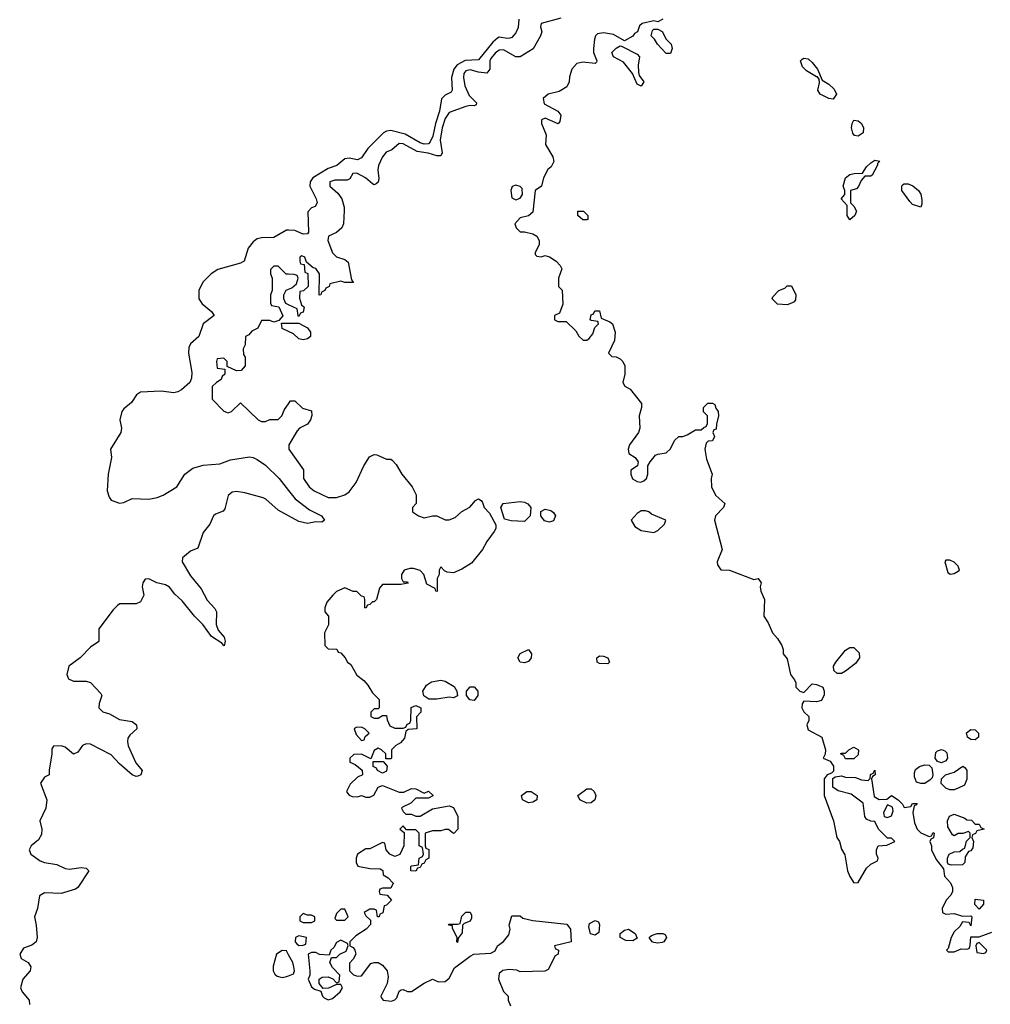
# Model space of a CAD drawing. Header units: inches. Extents: x 2601469 to 2753575, y 449403 to 582909.
# Tile 205 of 256: x 2608711 to 2613363, y 531270 to 535988. Entities that reach past the tile are written whole.
import ezdxf

# ---------------------------------------------------------------- set-up
doc = ezdxf.new("R2010")
doc.units = ezdxf.units.IN
doc.header["$MEASUREMENT"] = 0
doc.layers.add('C6503', color=7, linetype='Continuous')
doc.layers.add('C6513', color=7, linetype='Continuous')

msp = doc.modelspace()

# ---------------------------------------------------------------- linework, layer by layer
at = {"layer": 'C6503', "color": 4}
for points, elevation in [([(2610000, 534979), (2609990, 534979.6), (2609930, 534944.7), (2609870, 534942.6), (2609850, 534937.4), (2609830, 534922.9), (2609806.3, 534893.7), (2609786.8, 534830), (2609770, 534820.7), (2609660.5, 534790), (2609628.5, 534770), (2609588.9, 534730), (2609570.3, 534690), (2609570.3, 534650), (2609586.7, 534626.7), (2609630.7, 534590), (2609642.8, 534570), (2609590.6, 534530), (2609570.4, 534470), (2609530, 534434.5), (2609522.4, 534417.6), (2609520.8, 534390), (2609537, 534297), (2609534.7, 534270), (2609527.4, 534250), (2609486.4, 534213.6), (2609470, 534203.9), (2609450, 534199.3), (2609390, 534207.3), (2609290, 534203.6), (2609270.6, 534190), (2609247.2, 534152.8), (2609210, 534122.7), (2609201.6, 534110), (2609190.7, 534070), (2609199.1, 534030), (2609195.5, 534010), (2609146.8, 533930), (2609150.7, 533890), (2609136, 533810), (2609131, 533730), (2609139.8, 533699.8), (2609150, 533686), (2609190, 533670.8), (2609210, 533674.8), (2609250, 533694), (2609330, 533690.6), (2609370, 533698), (2609399, 533710), (2609465.2, 533750), (2609502.9, 533810), (2609541.8, 533838.2), (2609590, 533853.4), (2609670, 533860.4), (2609721.3, 533878.7), (2609812.5, 533892.5), (2609830.4, 533890.4), (2609850, 533880.7), (2609890, 533853.4), (2609954.4, 533790), (2610000, 533732)], 24), ([(2610000, 534768.1), (2609988.4, 534768.4), (2609950, 534806), (2609930, 534806), (2609914, 534790), (2609914, 534770), (2609922, 534750), (2609922, 534690), (2609914, 534670), (2609914, 534630), (2609918, 534618), (2609952.7, 534612.7), (2609972, 534568), (2609954, 534546), (2609930, 534538), (2609910, 534546), (2609870, 534546), (2609852, 534510), (2609824.5, 534495.5), (2609810, 534478), (2609794, 534470), (2609792, 534430), (2609782, 534410), (2609783.6, 534383.6), (2609792, 534370), (2609792, 534330), (2609772.7, 534307.3), (2609750, 534306), (2609706, 534326), (2609706, 534350), (2609690, 534366), (2609658, 534362), (2609654, 534350), (2609658, 534318), (2609694, 534314), (2609694, 534290), (2609682, 534278), (2609676.9, 534263.1), (2609654, 534250), (2609634, 534230), (2609634, 534170), (2609690, 534112), (2609710, 534104.7), (2609726, 534110), (2609770, 534152), (2609854, 534070), (2609870, 534062), (2609890, 534062), (2609910, 534072), (2609950, 534072), (2609968, 534090), (2609980.2, 534119.8), (2610000, 534147.8)], 28), ([(2610000, 534621.5), (2609987.3, 534627.3), (2609978, 534650), (2609978, 534670), (2609988.9, 534691.1), (2610000, 534696.2)], 28), ([(2610000, 534494.1), (2609968.9, 534508.9), (2609966, 534534), (2610000, 534534)], 28), ([(2610000, 533611), (2609950, 533638), (2609891, 533691), (2609877.5, 533697.5), (2609790, 533720.7), (2609750, 533727), (2609730, 533723.7), (2609710, 533708.7), (2609695.3, 533644.7), (2609686.4, 533633.6), (2609650, 533619), (2609641, 533610), (2609622.8, 533570), (2609591.3, 533530), (2609564.7, 533455.3), (2609530, 533442), (2609491, 533409), (2609490.8, 533390), (2609530, 533322.8), (2609580.9, 533260.9), (2609610, 533206.8), (2609646.4, 533166.4), (2609654, 533150), (2609653, 533090), (2609662.8, 533062.8), (2609690.7, 533030), (2609696, 533010), (2609691.6, 532988.4), (2609680.4, 533000.4), (2609630, 533033.2), (2609589.3, 533090), (2609549.6, 533129.6), (2609490, 533202.7), (2609454.9, 533234.9), (2609430, 533269), (2609410, 533279.3), (2609369.3, 533289.3), (2609330, 533308), (2609312.7, 533307.3), (2609302, 533290), (2609298, 533270), (2609306, 533230), (2609290, 533198), (2609270, 533188.7), (2609191.6, 533188.4), (2609179.6, 533180.4), (2609159.6, 533160.4), (2609091.3, 533070), (2609090.8, 533009.2), (2609050, 532982), (2609002, 532930), (2608946.8, 532890), (2608938, 532850), (2608944.7, 532830), (2608970, 532818), (2609030, 532818), (2609050, 532812), (2609099.8, 532759.8), (2609104.7, 532750), (2609091.6, 532711.6), (2609091.3, 532690), (2609110, 532671.3), (2609142, 532662), (2609190, 532634.8), (2609250, 532624.7), (2609271.3, 532610), (2609272, 532590), (2609239.6, 532560.4), (2609230, 532546), (2609227.3, 532530), (2609231.6, 532508.4), (2609267.3, 532427.3), (2609298, 532390), (2609292, 532370), (2609277.3, 532362.7), (2609270, 532361.2), (2609250, 532369.2), (2609190, 532422.7), (2609150, 532466), (2609050, 532517.2), (2609030, 532519), (2609012, 532510), (2608990, 532478), (2608970, 532468.7), (2608930, 532502), (2608910, 532508.7), (2608872.7, 532507.3), (2608865.4, 532494.6), (2608866, 532470), (2608852, 532392), (2608852, 532370), (2608830, 532358), (2608811.3, 532330), (2608841, 532250), (2608836, 532210), (2608807.3, 532150), (2608817.3, 532110), (2608816.3, 532083.7), (2608801.4, 532058.6), (2608766, 532030), (2608756, 532010), (2608764.7, 531990), (2608810, 531958), (2608830, 531950.5), (2608890, 531940.7), (2608930, 531920.7), (2608950, 531917.3), (2609005.4, 531925.4), (2609030, 531922), (2609042, 531910), (2608990.7, 531830), (2608978.7, 531821.3), (2608910, 531802), (2608830, 531805.2), (2608806, 531790), (2608796, 531730), (2608782.8, 531690), (2608791.1, 531648.9), (2608794.8, 531590), (2608790.8, 531570), (2608770, 531553.2), (2608730, 531539), (2608711.3, 531510), (2608718, 531490), (2608751.3, 531470), (2608764.7, 531450), (2608761, 531430), (2608726.8, 531390), (2608716, 531350), (2608722.8, 531330), (2608756, 531290), (2608758.8, 531270)], 24), ([(2610000, 531508.1), (2609990, 531526), (2609970, 531528), (2609942, 531510), (2609926.8, 531453.2), (2609926.8, 531430), (2609934, 531414), (2609944.9, 531404.9), (2609970, 531399.1), (2609990, 531402.8), (2610000, 531407)], 28)]:
    msp.add_lwpolyline(points, dxfattribs=dict(at, elevation=elevation))
at = {"layer": 'C6513', "color": 4}
for points, elevation in [([(2611305.2, 535994.8), (2611211.3, 535970), (2611207.1, 535952.9), (2611213.4, 535930), (2611207.7, 535910), (2611172.1, 535847.9), (2611110, 535809.5), (2611090, 535809.6), (2611030, 535843.5), (2611010, 535842), (2610990, 535828), (2610970, 535802), (2610964.4, 535790), (2610964.4, 535750), (2610950, 535732), (2610910, 535736), (2610870, 535747.8), (2610850, 535742.9), (2610840.3, 535730), (2610838, 535710), (2610844.6, 535670), (2610864.8, 535624.8), (2610901, 535590), (2610899.8, 535580.2), (2610890, 535575.3), (2610870, 535577.2), (2610850, 535572.3), (2610770, 535542.9), (2610750, 535514), (2610736.5, 535470), (2610727.2, 535410), (2610735.5, 535350), (2610730, 535335.3), (2610710, 535335.6), (2610668.7, 535348.7), (2610616.8, 535356.8), (2610550, 535393), (2610530, 535394.5), (2610495.6, 535364.4), (2610467.7, 535352.3), (2610450.6, 535330), (2610430.6, 535289.4), (2610428.2, 535268.2), (2610432.8, 535227.2), (2610430, 535208.7), (2610419.1, 535200.9), (2610410, 535197.2), (2610401.5, 535201.5), (2610369, 535230), (2610328, 535252), (2610308.5, 535251.5), (2610294.4, 535225.6), (2610281, 535219), (2610221.4, 535218.6), (2610198, 535210), (2610198, 535190), (2610235.9, 535155.9), (2610256, 535130), (2610266.8, 535090), (2610266.4, 535073.6), (2610262.8, 535010), (2610256, 534990), (2610230, 534968.7), (2610192, 534950), (2610188, 534930), (2610211, 534870), (2610230, 534851), (2610270, 534838), (2610286, 534826), (2610302, 534742), (2610311.3, 534728.7), (2610270, 534728.7), (2610250, 534735.3), (2610198, 534722), (2610194, 534710), (2610178, 534702), (2610174, 534690), (2610158, 534682), (2610154, 534670), (2610147.3, 534667.3), (2610148, 534770), (2610130, 534795.3), (2610118, 534798), (2610086, 534826), (2610078, 534850), (2610063.6, 534856.4), (2610054, 534850), (2610054, 534830), (2610058, 534818), (2610074, 534814), (2610078, 534778), (2610092, 534772), (2610094, 534710), (2610071.6, 534688.4), (2610054, 534686), (2610052.7, 534652.7), (2610062, 534622), (2610074, 534610), (2610070, 534586), (2610058, 534582), (2610050, 534566), (2610046, 534570), (2610042, 534602), (2610000, 534621.5)], 28), ([(2611104.4, 535990), (2611100.5, 535950), (2611090, 535925.2), (2611070, 535902.7), (2611060.5, 535899.5), (2611050, 535897), (2611010, 535903.6), (2611000.9, 535899.1), (2610979.4, 535880.6), (2610910, 535795.1), (2610847.2, 535792.8), (2610808.3, 535771.7), (2610791.8, 535750), (2610781.3, 535710), (2610784, 535650), (2610779.3, 535640.7), (2610750, 535626.6), (2610732.3, 535607.7), (2610723.6, 535550), (2610703.9, 535490), (2610692.2, 535430), (2610678.2, 535401.8), (2610670, 535393.6), (2610650, 535391.3), (2610630, 535397.7), (2610558.5, 535438.5), (2610490, 535456), (2610470, 535454.3), (2610455.3, 535444.8), (2610380.5, 535370), (2610350, 535325.2), (2610330, 535316.2), (2610290, 535324), (2610270, 535320.5), (2610231.1, 535288.9), (2610190, 535275.1), (2610116.5, 535230), (2610103.1, 535210), (2610102.6, 535190), (2610132.4, 535130), (2610136.3, 535110), (2610127.3, 535092.7), (2610110, 535086), (2610092.8, 535067.2), (2610095.5, 534970), (2610090, 534961.2), (2610070, 534959.5), (2610030, 534977), (2610000, 534979)], 24), ([(2611794, 535990), (2611770, 535978), (2611750, 535982), (2611694, 535970), (2611682, 535958), (2611672, 535930), (2611658, 535922), (2611650, 535908.7), (2611610, 535886), (2611557.2, 535917.2), (2611510, 535925.2), (2611480.7, 535919.3), (2611471.3, 535910), (2611466.4, 535893.6), (2611461, 535850), (2611461, 535830), (2611478, 535790), (2611476, 535784), (2611470, 535778), (2611410, 535784), (2611382, 535778), (2611358, 535750), (2611346.4, 535713.6), (2611344.7, 535690), (2611334.4, 535665.6), (2611296.7, 535643.3), (2611244.7, 535630), (2611221, 535610), (2611224.5, 535584.5), (2611291.3, 535550), (2611304.7, 535530), (2611299.6, 535500.4), (2611292, 535488), (2611230, 535515.3), (2611212.7, 535507.3), (2611212, 535490), (2611235.3, 535435.3), (2611231, 535390), (2611266, 535330), (2611271.1, 535308.9), (2611258, 535282), (2611242, 535270), (2611222, 535230), (2611212, 535190), (2611182, 535170), (2611170, 535066), (2611150, 535048), (2611110, 535038), (2611084.7, 535010), (2611091.3, 534990), (2611110, 534971.3), (2611130, 534971), (2611170, 534961), (2611190.7, 534950.7), (2611201, 534930), (2611201, 534910), (2611182, 534870), (2611182, 534862), (2611190, 534854), (2611210, 534852), (2611230, 534858), (2611250, 534851), (2611282, 534830), (2611302, 534810), (2611310, 534794), (2611294, 534750), (2611294, 534710), (2611312, 534692), (2611315.3, 534624.7), (2611298, 534582), (2611274, 534570), (2611274, 534550), (2611290, 534542), (2611330, 534542), (2611376.9, 534496.9), (2611391.6, 534471.6), (2611412.7, 534452.7), (2611430, 534452), (2611440.4, 534459.6), (2611458, 534482), (2611467.3, 534512.7), (2611486, 534530), (2611482, 534542), (2611450, 534546), (2611446, 534550), (2611450, 534574), (2611462, 534578), (2611468, 534592), (2611490, 534592), (2611498, 534558), (2611539.8, 534539.8), (2611552, 534530), (2611564.7, 534490), (2611562, 534450), (2611534, 534390), (2611550, 534374), (2611570, 534372), (2611590, 534362), (2611602, 534350), (2611611, 534330), (2611611, 534290), (2611602, 534250), (2611611.6, 534231.6), (2611638, 534218), (2611691.6, 534148.4), (2611692, 534130), (2611681, 534090), (2611684, 534030), (2611677.3, 534010), (2611633.4, 533950), (2611627.3, 533930), (2611631.3, 533910), (2611661, 533890), (2611676, 533870), (2611672, 533850), (2611641, 533830), (2611640.7, 533810), (2611647.9, 533787.9), (2611670, 533774.8), (2611688.9, 533771.1), (2611702, 533778), (2611715.3, 533790), (2611722, 533810), (2611722, 533850), (2611732.7, 533870), (2611759, 533901), (2611770, 533906.8), (2611810, 533912), (2611830, 533931.3), (2611850, 533971.3), (2611870, 533991.3), (2611890, 533991.3), (2611910, 533998), (2611950, 534022), (2611978, 534022), (2611990, 534034), (2612002, 534038), (2612007.3, 534052.7), (2612008, 534090), (2611989, 534109), (2611989, 534130), (2612010, 534150.7), (2612031.1, 534151.1), (2612043.6, 534143.6), (2612047.1, 534127.1), (2612058.8, 534110), (2612061, 534090), (2612051, 534050), (2612050, 534026), (2612038, 534022), (2612034, 534010), (2612042, 533990), (2612032, 533970), (2612011.3, 533968.7), (2612001, 533959), (2611994.8, 533930), (2612002.5, 533882.5), (2612031, 533810), (2612024.7, 533790), (2612027.5, 533747.5), (2612047.7, 533707.7), (2612090.8, 533670), (2612084, 533650), (2612046, 533610), (2612041, 533590), (2612078, 533450), (2612054.8, 533390), (2612056, 533376), (2612071.3, 533351.3), (2612114, 533350), (2612230, 533306), (2612251.3, 533310), (2612264.7, 533290), (2612260.7, 533270), (2612262.8, 533250), (2612281, 533210), (2612278, 533130), (2612298.5, 533098.5), (2612318.8, 533050), (2612343.5, 533023.5), (2612364.7, 532990), (2612371.3, 532970), (2612371.3, 532950), (2612390, 532924.7), (2612406, 532850), (2612425.4, 532825.4), (2612431, 532811), (2612431.3, 532790), (2612450, 532771.3), (2612470, 532764.7), (2612510, 532805.5), (2612530, 532803.1), (2612560.7, 532790), (2612567.7, 532770), (2612567.1, 532752.9), (2612554.8, 532725.2), (2612530, 532719), (2612470, 532722), (2612461, 532710), (2612460.7, 532690), (2612470, 532671.3), (2612494, 532650), (2612494, 532630), (2612484.7, 532610), (2612490, 532584.7), (2612556, 532550), (2612574, 532490), (2612571.6, 532468.4), (2612562, 532450), (2612595.3, 532435.3), (2612611.6, 532411.6), (2612612, 532388), (2612602, 532378), (2612582, 532370), (2612567.3, 532350), (2612567.3, 532270), (2612611.3, 532150), (2612627.7, 532070), (2612641, 532050), (2612650, 532014), (2612666.4, 531986.4), (2612678.8, 531910), (2612690, 531882), (2612710, 531852), (2612730, 531854), (2612770, 531922), (2612790, 531942), (2612822, 531958), (2612826, 531970), (2612818, 531990), (2612818, 532010), (2612826, 532030), (2612867.3, 532032.7), (2612906, 532050), (2612890, 532066), (2612870, 532066), (2612828, 532110), (2612810, 532146), (2612790, 532148), (2612770, 532158), (2612762, 532170), (2612754.6, 532234.6), (2612696.5, 532276.5), (2612633.6, 532293.6), (2612608, 532310), (2612608, 532352), (2612620.4, 532359.6), (2612650, 532364.7), (2612670, 532358), (2612716.9, 532356.9), (2612745.4, 532345.4), (2612778, 532342), (2612787.3, 532352.7), (2612788.4, 532371.6), (2612802, 532378), (2612810, 532392), (2612812, 532370), (2612798, 532362), (2612794, 532350), (2612806, 532266), (2612830, 532252), (2612867.3, 532252.7), (2612890, 532271), (2612922, 532250), (2612942, 532230), (2612950, 532214), (2612982, 532218), (2612990, 532232), (2613012.7, 532232.7), (2613010, 532226), (2612998, 532222), (2612992, 532190), (2612999.6, 532139.6), (2613012, 532110), (2613030, 532092), (2613070, 532074), (2613082, 532078), (2613090, 532094), (2613094, 532090), (2613091.6, 532068.4), (2613078, 532062), (2613074, 532050), (2613082, 532030), (2613082, 532010), (2613103.6, 531963.6), (2613139.6, 531919.6), (2613143.6, 531883.6), (2613172.7, 531852.7), (2613182, 531830), (2613182, 531810), (2613174, 531794), (2613152, 531770), (2613132, 531730), (2613134, 531710), (2613150, 531702), (2613190, 531706), (2613230, 531692), (2613270, 531694), (2613274, 531690), (2613270, 531646), (2613262, 531662), (2613230, 531666), (2613216.9, 531643.1), (2613190, 531618), (2613176, 531590), (2613162, 531538), (2613154, 531530), (2613162, 531522), (2613190, 531522), (2613223.1, 531536.9), (2613250, 531534), (2613262, 531538), (2613267.3, 531552.7), (2613270, 531594), (2613310, 531594), (2613370, 531616)], 32), ([(2610000, 534696.2), (2610016.4, 534703.6), (2610038, 534722), (2610046, 534750), (2610042, 534762), (2610027.3, 534767.3), (2610000, 534768.1)], 28), ([(2610000, 534534), (2610050, 534534), (2610090, 534511.3), (2610104.7, 534490), (2610104.7, 534470), (2610090, 534459), (2610070, 534454), (2610050, 534459), (2610023.1, 534483.1), (2610000, 534494.1)], 28), ([(2610000, 534147.8), (2610010, 534162), (2610030, 534162), (2610066.4, 534126.4), (2610110, 534114), (2610111.6, 534091.6), (2610104.7, 534070), (2610090.7, 534049.3), (2610052, 534030), (2610041.4, 534018.6), (2610001, 533950), (2610001, 533930), (2610070.8, 533830.8), (2610072, 533790), (2610098, 533750), (2610122, 533730), (2610190, 533698.8), (2610230, 533698.8), (2610270, 533711), (2610290, 533726), (2610324, 533770), (2610361.2, 533850), (2610387.2, 533892.8), (2610410, 533904.7), (2610423.6, 533903.6), (2610470, 533882), (2610490, 533882), (2610496.9, 533876.9), (2610516, 533856), (2610542.8, 533810), (2610592, 533750), (2610612, 533712), (2610612, 533670), (2610594, 533650), (2610594, 533630), (2610622, 533610), (2610650, 533601), (2610689.1, 533610.9), (2610710, 533611), (2610750, 533590.8), (2610770, 533590.7), (2610798, 533602), (2610830, 533632), (2610868.4, 533651.6), (2610896.4, 533683.6), (2610910, 533691.3), (2610923.6, 533683.6), (2610930, 533674), (2610938, 533650), (2610963.5, 533623.5), (2610992.7, 533567.3), (2610994, 533550), (2610984.9, 533535.1), (2610950, 533488), (2610930, 533448.7), (2610876.3, 533383.7), (2610830, 533355.3), (2610790, 533338), (2610760.4, 533340.4), (2610747.3, 533347.3), (2610730, 533366), (2610722, 533350), (2610722, 533330), (2610712, 533310), (2610711.6, 533248.4), (2610706, 533250), (2610702, 533262), (2610663.1, 533283.1), (2610648, 533330), (2610630, 533348), (2610598, 533358), (2610582, 533358), (2610554, 533350), (2610542, 533330), (2610542, 533310), (2610550, 533294), (2610570, 533294), (2610572.7, 533287.3), (2610538, 533282), (2610450, 533282), (2610435.3, 533264.7), (2610422, 533210), (2610410, 533198), (2610402, 533198), (2610390, 533186), (2610378, 533182), (2610370, 533168), (2610366, 533170), (2610366, 533210), (2610362, 533222), (2610350, 533226), (2610327.3, 533247.3), (2610310, 533248), (2610270, 533266), (2610230, 533248), (2610212, 533230), (2610183.6, 533196.4), (2610174, 533170), (2610174, 533150), (2610192, 533130), (2610191.6, 533088.4), (2610172, 533050), (2610174, 532990), (2610190, 532974), (2610232, 532972), (2610238, 532958), (2610250, 532954), (2610272, 532930), (2610282, 532910), (2610298.8, 532898.8), (2610326.8, 532846.8), (2610361.4, 532821.4), (2610379.8, 532799.8), (2610402, 532762), (2610434, 532730), (2610434, 532690), (2610430, 532686), (2610410, 532686), (2610394, 532670), (2610394, 532650), (2610410, 532642), (2610430, 532642), (2610450, 532654), (2610470, 532654), (2610472.7, 532632.7), (2610484.7, 532604.7), (2610510, 532594), (2610550, 532594), (2610562, 532598), (2610568, 532612), (2610582, 532618), (2610586, 532630), (2610587.3, 532692.7), (2610610, 532702), (2610634, 532690), (2610634, 532670), (2610612.7, 532647.3), (2610614, 532590), (2610572.7, 532587.3), (2610562, 532578), (2610555.3, 532544.7), (2610536.9, 532523.1), (2610514, 532510), (2610494, 532490), (2610494, 532450), (2610490, 532446), (2610466, 532446), (2610466, 532470), (2610446, 532490), (2610430, 532498), (2610410, 532486), (2610394, 532446), (2610350, 532468), (2610312.7, 532467.3), (2610294, 532450), (2610294, 532430), (2610319.8, 532419.8), (2610352.7, 532392.7), (2610354, 532370), (2610330, 532358), (2610295.3, 532324.7), (2610278, 532290), (2610282, 532282), (2610290, 532272), (2610305.4, 532265.4), (2610330, 532264.7), (2610350, 532271.3), (2610370, 532262), (2610390, 532262), (2610408.4, 532271.6), (2610429.2, 532310.8), (2610450, 532318), (2610530, 532286), (2610553.2, 532286.8), (2610590, 532304.7), (2610610, 532302), (2610650, 532282), (2610671.3, 532291.3), (2610692, 532272), (2610691.1, 532268.9), (2610670, 532258), (2610610, 532258), (2610585.4, 532234.6), (2610545.4, 532214.6), (2610542, 532210), (2610550, 532194), (2610562, 532182), (2610590, 532182), (2610610, 532172), (2610630, 532171.3), (2610690, 532206.8), (2610770, 532222), (2610790, 532214), (2610811, 532170), (2610812, 532110), (2610794, 532090), (2610790, 532088), (2610767.3, 532107.3), (2610750, 532108), (2610730, 532102), (2610690, 532102), (2610654, 532090), (2610654, 532030), (2610658, 532018), (2610671.6, 532011.6), (2610672, 531970), (2610658, 531962), (2610650, 531946), (2610638, 531942), (2610630, 531926), (2610618, 531922), (2610610, 531908), (2610586, 531910), (2610586, 531930), (2610590, 531934), (2610622, 531938), (2610626, 531970), (2610642, 531978), (2610646, 531990), (2610642, 532022), (2610626, 532030), (2610626, 532090), (2610610, 532106), (2610566, 532106), (2610550, 532126), (2610534, 532110), (2610554, 532094), (2610552, 532030), (2610532.7, 531987.3), (2610510, 531978), (2610486, 531990), (2610468, 532010), (2610462, 532042), (2610450, 532046), (2610390, 532015.3), (2610370, 532015.3), (2610331.1, 531988.9), (2610324.7, 531970), (2610324.7, 531950), (2610331.6, 531931.6), (2610390, 531921), (2610439.6, 531919.6), (2610451.6, 531911.6), (2610454, 531890), (2610476.9, 531876.9), (2610502, 531850), (2610490, 531826), (2610450, 531826), (2610438, 531822), (2610434, 531810), (2610438, 531798), (2610472.7, 531792.7), (2610494, 531770), (2610470, 531746), (2610458, 531742), (2610451.6, 531708.4), (2610438, 531702), (2610434, 531690), (2610426, 531690), (2610422, 531722), (2610410, 531726), (2610390, 531726), (2610362, 531710), (2610370, 531694), (2610392.7, 531672.7), (2610392, 531652), (2610372, 531630), (2610322, 531598), (2610294, 531570), (2610294, 531550), (2610310, 531542), (2610318, 531530), (2610322, 531510), (2610310, 531486), (2610292.7, 531467.3), (2610292, 531430), (2610311.1, 531411.1), (2610330, 531404.7), (2610350, 531406), (2610394.6, 531465.4), (2610410, 531471.3), (2610430, 531471.3), (2610450, 531458), (2610472, 531430), (2610478, 531402), (2610472, 531370), (2610442, 531310), (2610443.6, 531303.6), (2610454, 531290), (2610494, 531286), (2610508.9, 531291.1), (2610519, 531301), (2610530, 531334), (2610540.4, 531339.6), (2610550, 531342), (2610570, 531332), (2610590, 531332), (2610650, 531371.3), (2610690, 531391.3), (2610718.8, 531378.8), (2610750, 531379.1), (2610770, 531396), (2610795.6, 531444.4), (2610870, 531501), (2610888, 531510), (2610970, 531514.8), (2610990, 531526), (2611002, 531550), (2611030, 531571.3), (2611056.5, 531603.5), (2611062, 531630), (2611058, 531650), (2611070, 531694), (2611110, 531694), (2611123.6, 531683.6), (2611170, 531672), (2611334.4, 531654.4), (2611351, 531630), (2611354, 531570), (2611274, 531550), (2611278, 531538), (2611294, 531530), (2611292, 531510), (2611278, 531502), (2611243.6, 531436.4), (2611228.4, 531428.4), (2611110, 531426), (2611094.6, 531434.6), (2611056.5, 531436.5), (2611027.3, 531432.7), (2611010, 531418), (2611005.5, 531390), (2611030, 531331.3), (2611052, 531310), (2611052, 531290), (2611063.6, 531263.6)], 28), ([(2610000, 533732), (2610031.7, 533691.7), (2610099.9, 533639.9), (2610158, 533610), (2610172, 533590), (2610159.8, 533580.2), (2610130, 533581.2), (2610090, 533574), (2610050, 533584), (2610000, 533611)], 24), ([(2610000, 531407), (2610023.1, 531416.9), (2610029, 531430), (2610026, 531450), (2610021.2, 531470), (2610000, 531508.1)], 28)]:
    msp.add_lwpolyline(points, dxfattribs=dict(at, elevation=elevation))
for points, elevation in [([(2611810, 535826), (2611768, 535870), (2611754.6, 535894.6), (2611738, 535910), (2611744, 535936), (2611750, 535942), (2611770, 535942), (2611791.1, 535931.1), (2611810, 535894), (2611834, 535870), (2611838, 535850), (2611830, 535826)], 32), ([(2611690, 535668.7), (2611670, 535678), (2611648.7, 535730), (2611604.7, 535784.7), (2611558, 535810), (2611549, 535830), (2611570, 535851.3), (2611590, 535862), (2611599.6, 535859.6), (2611670, 535822), (2611682, 535810), (2611676, 535770), (2611676.9, 535736.9), (2611681, 535721), (2611702, 535690)], 32), ([(2612610, 535607.6), (2612589.6, 535609.6), (2612548, 535630), (2612537.2, 535650), (2612544.7, 535684.7), (2612543.1, 535703.1), (2612534.6, 535714.6), (2612530, 535713.2), (2612482.4, 535742.4), (2612462.5, 535762.5), (2612453.2, 535790), (2612461.2, 535798.8), (2612470, 535804), (2612490, 535799.3), (2612510, 535783), (2612535.8, 535750), (2612558, 535698), (2612590, 535679.5), (2612614.2, 535654.2), (2612626.4, 535630)], 32), ([(2612730, 535429), (2612713.2, 535433.2), (2612704.1, 535444.1), (2612698, 535470), (2612700.9, 535490), (2612710, 535506), (2612730, 535503.8), (2612745.5, 535490), (2612754.9, 535470), (2612754.4, 535445.6)], 32), ([(2612690, 535028), (2612678, 535050), (2612678, 535098), (2612648.7, 535128.7), (2612666, 535150), (2612666, 535170), (2612658, 535190), (2612668.7, 535230), (2612690, 535246), (2612711.1, 535251.1), (2612750, 535252), (2612770, 535282), (2612790, 535302), (2612810, 535314), (2612834, 535310), (2612822, 535298), (2612822, 535290), (2612796.9, 535243.1), (2612790, 535238), (2612762, 535238), (2612743.6, 535216.4), (2612732, 535188), (2612722, 535178), (2612694, 535170), (2612694, 535110), (2612710, 535094), (2612722, 535070), (2612714, 535050)], 32), ([(2611090, 535195.3), (2611071.6, 535188.4), (2611064.7, 535170), (2611070, 535134), (2611090, 535124.7), (2611110, 535132), (2611122, 535150), (2611119, 535179), (2611110, 535188)], 32), ([(2613030, 535088.7), (2612990, 535102), (2612977, 535117), (2612939, 535170), (2612939, 535190), (2612943.2, 535196.8), (2612950, 535201), (2612970, 535200.5), (2612991.5, 535191.5), (2613019.5, 535170), (2613031, 535151), (2613035.3, 535124.7), (2613035.9, 535104.1)], 32), ([(2611430, 535028), (2611410, 535028.7), (2611386, 535050), (2611386, 535070), (2611414, 535070), (2611434, 535050), (2611434, 535030)], 32), ([(2612390, 534622), (2612344, 534624), (2612318, 534650), (2612320.4, 534659.6), (2612349.1, 534690.9), (2612379, 534701), (2612390, 534712), (2612410, 534712), (2612431.3, 534670), (2612430, 534646), (2612423.6, 534636.4), (2612410, 534628.7)], 32), ([(2611130, 533583.7), (2611066.3, 533586.3), (2611034.6, 533594.6), (2611018, 533650), (2611028, 533670), (2611110, 533678.8), (2611130, 533676), (2611147.3, 533667.3), (2611161, 533650), (2611157.3, 533610)], 28), ([(2611250, 533580.5), (2611226.7, 533586.7), (2611209.2, 533610), (2611209, 533631), (2611230, 533642.8), (2611256.7, 533636.7), (2611270, 533626.8), (2611279.3, 533610), (2611270, 533587.3)], 28), ([(2611710, 533635.3), (2611690, 533634), (2611670, 533622), (2611642, 533590), (2611659.8, 533559.8), (2611690, 533541), (2611750, 533531.3), (2611770, 533541), (2611802, 533570), (2611808, 533590), (2611739, 533619), (2611726, 533630)], 32), ([(2613170, 533399), (2613150, 533398), (2613146, 533390), (2613159.6, 533339.6), (2613171.3, 533331.3), (2613190, 533334.8), (2613210, 533346), (2613215.3, 533350), (2613209, 533370), (2613190, 533389)], 36), ([(2611130, 532906.6), (2611109.5, 532909.5), (2611099, 532930), (2611109.6, 532950.4), (2611150, 532970.7), (2611164, 532950), (2611162, 532930), (2611150, 532913.2)], 28), ([(2612650, 532855.1), (2612630, 532856), (2612613.2, 532870), (2612612.3, 532890), (2612622.7, 532910), (2612670, 532967.3), (2612690, 532979.1), (2612710, 532979.1), (2612734.6, 532954.6), (2612736.3, 532930), (2612717.3, 532902.7), (2612670, 532866)], 32), ([(2611530, 532901.2), (2611490, 532903.7), (2611479, 532910), (2611477.2, 532930), (2611490, 532939.1), (2611510, 532938), (2611530, 532930.5), (2611538.8, 532910)], 28), ([(2610790, 532739), (2610770, 532741.2), (2610710, 532732), (2610672.9, 532732.9), (2610648.9, 532748.9), (2610644, 532770), (2610661.2, 532798.8), (2610685.4, 532814.6), (2610730, 532824), (2610750, 532818.8), (2610793.4, 532793.4), (2610806, 532770), (2610810, 532748)], 28), ([(2610890, 532725.2), (2610869.4, 532729.4), (2610852.7, 532750), (2610852.7, 532770), (2610870, 532790.8), (2610890, 532790.7), (2610907.7, 532770), (2610907.7, 532750)], 28), ([(2610350, 532598), (2610323.6, 532596.4), (2610314, 532590), (2610323.6, 532563.6), (2610350, 532534), (2610362, 532538), (2610367.3, 532552.7), (2610386, 532570), (2610366, 532590)], 28), ([(2613290, 532537.2), (2613270, 532539.3), (2613254, 532550), (2613249.5, 532570.5), (2613270, 532586.8), (2613290, 532586), (2613306, 532570), (2613306, 532550)], 32), ([(2612670, 532446), (2612662, 532462), (2612646, 532470), (2612650, 532474), (2612670, 532474), (2612686, 532490), (2612710, 532502), (2612732, 532490), (2612730, 532466), (2612710, 532446)], 32), ([(2613130, 532426.6), (2613110, 532433.2), (2613099.5, 532450), (2613103, 532477), (2613110, 532484), (2613130, 532490.6), (2613145.2, 532485.2), (2613154.6, 532474.6), (2613158, 532450), (2613150, 532437.2)], 32), ([(2610450, 532378), (2610426, 532390), (2610422, 532402), (2610406, 532410), (2610406, 532434), (2610454, 532434), (2610472, 532412), (2610470, 532388)], 28), ([(2613030, 532328.7), (2613010, 532335.3), (2613000.1, 532360.1), (2613000.1, 532379.9), (2613005.4, 532394.6), (2613024, 532410), (2613050, 532418.4), (2613070, 532416.3), (2613083.4, 532403.4), (2613087.7, 532370), (2613084, 532356), (2613074.8, 532345.2), (2613050, 532328.7)], 32), ([(2613170, 532298), (2613150, 532306), (2613128.4, 532328.4), (2613128.7, 532350), (2613148, 532370), (2613190, 532382.8), (2613231, 532411), (2613243.6, 532403.6), (2613251.1, 532391.1), (2613251.3, 532348.7), (2613239.8, 532320.2), (2613210, 532306), (2613190, 532298)], 32), ([(2611430, 532234.5), (2611395.3, 532250), (2611386, 532270), (2611430, 532302), (2611450, 532302), (2611464, 532290), (2611473.4, 532270), (2611467.3, 532250), (2611450, 532235.1)], 28), ([(2611150, 532235.1), (2611121.2, 532250), (2611117.2, 532270), (2611142, 532290), (2611162, 532290), (2611190.8, 532270), (2611190, 532249.2), (2611170, 532238)], 28), ([(2612870, 532226), (2612852, 532190), (2612854, 532170), (2612870, 532164.7), (2612890, 532174), (2612898, 532198), (2612894.6, 532214.6)], 32), ([(2613290, 532134), (2613310, 532134), (2613318, 532118), (2613334, 532110), (2613298, 532102), (2613292, 532088), (2613278, 532082), (2613274, 532070), (2613282, 532050), (2613279.6, 532020.4), (2613270, 532006), (2613258, 532002), (2613243.6, 531976.4), (2613242, 531950), (2613230, 531938), (2613176.4, 531936.4), (2613162, 531942), (2613158, 531950), (2613158, 531970), (2613166, 531990), (2613190, 532001), (2613218, 532002), (2613230, 532014), (2613242, 532018), (2613248.4, 532051.6), (2613266, 532070), (2613266, 532090), (2613258, 532098), (2613232, 532088), (2613210, 532088), (2613190, 532078), (2613182, 532082), (2613160.4, 532120.4), (2613158, 532150), (2613168, 532172), (2613190, 532182), (2613242, 532162), (2613250, 532154), (2613272.7, 532152.7)], 32), ([(2613310, 531726), (2613288.4, 531748.4), (2613290, 531774), (2613331.3, 531770), (2613331.3, 531750)], 32), ([(2610070, 531706), (2610054, 531690), (2610054, 531670), (2610070, 531662), (2610110, 531662), (2610126, 531670), (2610126, 531690), (2610110, 531698), (2610090, 531698)], 28), ([(2610270, 531726), (2610250, 531726), (2610230, 531706), (2610222, 531682), (2610230, 531674), (2610270, 531674), (2610286, 531690)], 28), ([(2610810, 531566), (2610806, 531570), (2610808, 531590), (2610786, 531634), (2610786, 531646), (2610766, 531650), (2610770, 531654), (2610810, 531654), (2610822, 531658), (2610830, 531692), (2610850, 531711.3), (2610870, 531711.3), (2610877.3, 531697.3), (2610876.8, 531683.2), (2610870, 531668), (2610842, 531658), (2610834, 531650), (2610832, 531612), (2610812.7, 531587.3)], 28), ([(2611470, 531601.2), (2611447.6, 531607.6), (2611439, 531641), (2611442, 531658), (2611470, 531672), (2611484.7, 531664.7), (2611490.8, 531650.8), (2611486.4, 531613.6)], 28), ([(2610050, 531598), (2610034, 531590), (2610032, 531570), (2610039.6, 531559.6), (2610050, 531552), (2610070, 531554), (2610082, 531558), (2610086, 531590)], 28), ([(2611650, 531574), (2611616.5, 531576.5), (2611588.7, 531590), (2611588.7, 531610), (2611610, 531626), (2611630, 531631), (2611661, 531610), (2611670, 531588)], 28), ([(2611770, 531562.7), (2611750, 531566), (2611742, 531570), (2611728.7, 531590), (2611740.2, 531599.8), (2611766, 531610), (2611794, 531610), (2611804.7, 531604.7), (2611811, 531590), (2611798, 531570), (2611790, 531566)], 28), ([(2610250, 531578), (2610230, 531566), (2610216.9, 531543.1), (2610202, 531530), (2610194, 531506), (2610148.9, 531508.9), (2610130, 531518), (2610110, 531518), (2610094, 531510), (2610102, 531430), (2610102, 531410), (2610094, 531390), (2610110, 531354), (2610123.6, 531343.6), (2610154, 531334), (2610162, 531310), (2610170, 531302), (2610190, 531292), (2610210, 531298), (2610248, 531330), (2610258, 531350), (2610250, 531366), (2610230, 531366), (2610191.6, 531348.4), (2610166, 531346), (2610146, 531370), (2610146, 531390), (2610160.4, 531399.6), (2610190, 531402), (2610212.7, 531392.7), (2610230, 531374), (2610242, 531378), (2610246, 531410), (2610210, 531446), (2610198, 531470), (2610206, 531494), (2610230, 531494), (2610246, 531510), (2610275.3, 531524.7), (2610278, 531530), (2610286, 531550), (2610282, 531562)], 28), ([(2613310, 531566), (2613298, 531562), (2613294, 531550), (2613298, 531518), (2613330, 531514), (2613342, 531518), (2613346, 531530)], 32)]:
    msp.add_lwpolyline(points, close=True, dxfattribs=dict(at, elevation=elevation))

doc.saveas('drawing.dxf')
